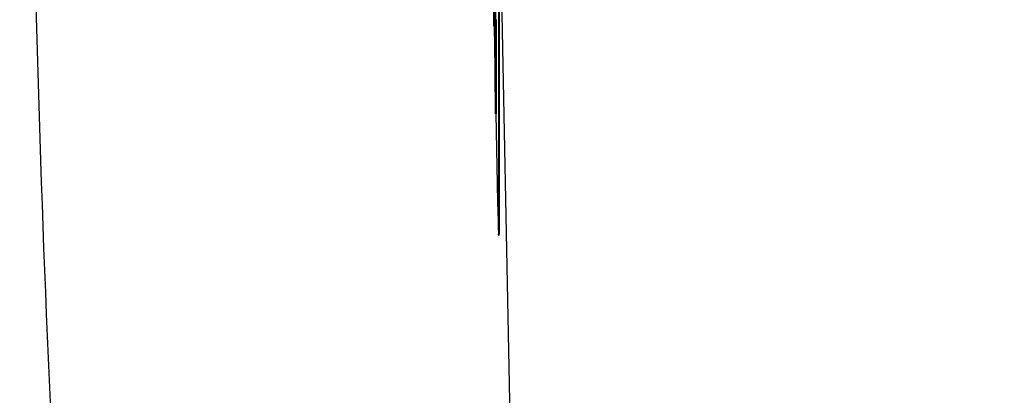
# Model space of a CAD drawing. Header units: inches. Extents: x 0.6 to 33.8, y 0 to 21.7.
# Tile 105 of 204: x 18.408 to 18.795, y 15.371 to 15.519. Entities that reach past the tile are written whole.
import ezdxf

# ---------------------------------------------------------------- set-up
doc = ezdxf.new("R2010")
doc.units = ezdxf.units.IN
doc.header["$MEASUREMENT"] = 0
doc.layers.add('FORMAT', color=7, linetype='Continuous')
doc.styles.add('SLDTEXTSTYLE3', font='TXT', dxfattribs={"width": 0.75})
doc.dimstyles.new('SLDDIMSTYLE0', dxfattribs={"dimtxt": 0.125, "dimasz": 0.13, "dimexe": 0, "dimexo": 0.0625, "dimgap": 0.03125, "dimtad": 0, "dimtih": 1, "dimtoh": 1, "dimdec": 1, "dimlfac": 4, "dimrnd": 1e-09, "dimzin": 12, "dimdsep": 46, "dimtxsty": 'SLDTEXTSTYLE3', "dimsah": 1, "dimcen": 0.09, "dimadec": 0, "dimazin": 3, "dimtfac": 1, "dimtdec": 1, "dimtofl": 0, "dimtmove": 0, "dimatfit": 3, "dimfxl": 0, "dimfrac": 2, "dimtolj": 1, "dimtzin": 12, "dimarcsym": 0})

# ---------------------------------------------------------------- blocks, each defined once
blk = doc.blocks.new('_D_4')
at = {"layer": 'FORMAT'}
for p, q in [((18.22772, 18.17953), (18.18963, 18.17953)), ((18.18963, 18.17953), (18.18963, 17.98109)), ((18.5048, 18.17953), (18.54288, 18.17953)), ((18.54288, 18.17953), (18.54288, 17.98109)), ((16.93373, 9.61248), (16.93373, 18.12449)), ((19.79878, 17.39011), (19.79878, 18.12449)), ((16.93373, 17.99949), (18.08, 17.99949)), ((19.79878, 17.99949), (18.65251, 17.99949)), ((18.18963, 17.98109), (18.22772, 17.98109)), ((18.54288, 17.98109), (18.5048, 17.98109))]:
    blk.add_line(p, q, dxfattribs=at)
for points in [[(16.93373, 17.99949), (17.06373, 17.97949), (17.06373, 18.01949)], [(19.79878, 17.99949), (19.66878, 18.01949), (19.66878, 17.97949)]]:
    blk.add_solid(points, dxfattribs=at)
at = {"layer": 'FORMAT', "char_height": 0.125, "attachment_point": 1, "style": 'SLDTEXTSTYLE3'}
for s, insert in [('291', (18.22772, 18.14222)), ('11.5', (18.20462, 17.9552))]:
    blk.add_mtext(s, dxfattribs=dict(at, insert=insert))

msp = doc.modelspace()

# ---------------------------------------------------------------- linework, layer by layer
at = {"color": 7, "linetype": 'Continuous'}
for p, q in [((18.59624, 15.43725), (18.59624, 15.69701)), ((18.59649, 15.43726), (18.59649, 15.69701)), ((18.59649, 15.56655), (18.61717, 14.52515)), ((18.59406, 15.53164), (18.59434, 15.51634)), ((18.59434, 15.51704), (18.59414, 15.52808)), ((18.59452, 15.52058), (18.59459, 15.51704)), ((18.59503, 15.50756), (18.59475, 15.52184)), ((18.59475, 15.52045), (18.59493, 15.51105)), ((18.59434, 15.51634), (18.59434, 15.51704)), ((18.59434, 15.51704), (18.59459, 15.51704)), ((18.59434, 15.51634), (18.59459, 15.51634)), ((18.59444, 15.51634), (18.59477, 15.49955)), ((18.59459, 15.51704), (18.59459, 15.51634)), ((18.59475, 15.51694), (18.59475, 15.51569)), ((18.59493, 15.51105), (18.59475, 15.51694)), ((18.59475, 15.51569), (18.59503, 15.5014)), ((18.59484, 15.51216), (18.59503, 15.5063)), ((18.59503, 15.50279), (18.59484, 15.51216)), ((18.59504, 15.51263), (18.59529, 15.51263)), ((18.5952, 15.51177), (18.59528, 15.50756)), ((18.59503, 15.50756), (18.59528, 15.50756)), ((18.59503, 15.5063), (18.59503, 15.50756)), ((18.59503, 15.5063), (18.59528, 15.5063)), ((18.59521, 15.5063), (18.59528, 15.5028)), ((18.59528, 15.50756), (18.59528, 15.5063)), ((18.59489, 15.50413), (18.59498, 15.50413)), ((18.59503, 15.50279), (18.59528, 15.5028)), ((18.59503, 15.5014), (18.59503, 15.50279)), ((18.59503, 15.5014), (18.59528, 15.50141)), ((18.59528, 15.5028), (18.59528, 15.50141)), ((18.59475, 15.49788), (18.59475, 15.49612)), ((18.59475, 15.49612), (18.59503, 15.48184)), ((18.5948, 15.49495), (18.5948, 15.49548)), ((18.59498, 15.48579), (18.5948, 15.49495)), ((18.59504, 15.49267), (18.59529, 15.49268)), ((18.59498, 15.48652), (18.59498, 15.48579)), ((18.59503, 15.48184), (18.59503, 15.48362)), ((18.59503, 15.48362), (18.59528, 15.48362)), ((18.59503, 15.48184), (18.59528, 15.48184)), ((18.59512, 15.48184), (18.59581, 15.44731)), ((18.59528, 15.48362), (18.59528, 15.48184)), ((18.59624, 15.43725), (18.59649, 15.43726)), ((18.59619, 15.43423), (18.59644, 15.43424))]:
    msp.add_line(p, q, dxfattribs=at)
at = {"color": 7, "linetype": 'Continuous', "flags": 128}
msp.add_lwpolyline([(18.59581, 15.44731), (18.59589, 15.44326), (18.59597, 15.43981), (18.59605, 15.43711), (18.59612, 15.43527), (18.59617, 15.43434), (18.59621, 15.43437), (18.59623, 15.43535), (18.59624, 15.43725)], dxfattribs=at)
at = {"color": 7, "linetype": 'Continuous'}
msp.add_arc((18.56927, 15.43622), 0.02724, 355.8195, 2.1815, dxfattribs=at)
for points, knots in [([(18.4464, 16.49268), (18.4403, 16.42329), (18.42612, 16.26214), (18.41463, 16.00818), (18.41018, 15.73152), (18.41514, 15.45489), (18.42936, 15.17864), (18.45211, 14.90303), (18.47501, 14.72043), (18.48647, 14.62913)], [0, 0, 0, 0, 0.11192, 0.259942, 0.407852, 0.555797, 0.703739, 0.851864, 1, 1, 1, 1]), ([(18.59474, 15.52763), (18.59474, 15.5269), (18.59475, 15.52542), (18.59479, 15.52208), (18.59484, 15.51882), (18.59487, 15.517), (18.59489, 15.5161)], [0, 0, 0, 0, 0.279509, 0.559161, 0.779576, 1, 1, 1, 1]), ([(18.59489, 15.51745), (18.59488, 15.51822), (18.59485, 15.51975), (18.59481, 15.5221), (18.59479, 15.52398), (18.59479, 15.52469), (18.59479, 15.52505)], [0, 0, 0, 0, 0.2799343, 0.5593928, 0.779573, 1, 1, 1, 1]), ([(18.59504, 15.51263), (18.59504, 15.51335), (18.59503, 15.5148), (18.59499, 15.51815), (18.59494, 15.52139), (18.59491, 15.52319), (18.59489, 15.52409)], [0, 0, 0, 0, 0.279501, 0.559241, 0.779517, 1, 1, 1, 1]), ([(18.59489, 15.52273), (18.5949, 15.52197), (18.59493, 15.52045), (18.59496, 15.51813), (18.59498, 15.51626), (18.59499, 15.51555), (18.59499, 15.51519)], [0, 0, 0, 0, 0.279792, 0.559446, 0.77965, 1, 1, 1, 1]), ([(18.59497, 15.51459), (18.59495, 15.51488), (18.59493, 15.51541), (18.5949, 15.51683), (18.59489, 15.51745)], [0, 0, 0, 0, 0.558374, 1, 1, 1, 1]), ([(18.59489, 15.5161), (18.59491, 15.51506), (18.59495, 15.51299), (18.595, 15.5116), (18.59503, 15.51143), (18.59504, 15.51223), (18.59504, 15.51263)], [0, 0, 0, 0, 0.279587, 0.559385, 0.779568, 1, 1, 1, 1]), ([(18.59522, 15.51898), (18.59524, 15.51828), (18.59526, 15.51661), (18.59528, 15.51426), (18.59529, 15.51318), (18.59529, 15.51263)], [0, 0, 0, 0, 0.264848, 0.632325, 1, 1, 1, 1]), ([(18.59499, 15.51519), (18.59499, 15.5149), (18.59498, 15.51438), (18.59497, 15.51452), (18.59497, 15.51459)], [0, 0, 0, 0, 0.559415, 1, 1, 1, 1]), ([(18.59529, 15.51263), (18.59529, 15.5121), (18.59528, 15.51125), (18.59526, 15.51176), (18.59525, 15.51195)], [0, 0, 0, 0, 0.63165, 1, 1, 1, 1]), ([(18.59489, 15.50413), (18.59487, 15.50517), (18.59482, 15.50724), (18.59478, 15.5086), (18.59474, 15.50885), (18.59474, 15.50807), (18.59474, 15.50768)], [0, 0, 0, 0, 0.279668, 0.559426, 0.779691, 1, 1, 1, 1]), ([(18.59474, 15.50768), (18.59474, 15.50694), (18.59475, 15.50546), (18.59479, 15.50212), (18.59484, 15.49886), (18.59487, 15.49704), (18.59489, 15.49614)], [0, 0, 0, 0, 0.279509, 0.559161, 0.779576, 1, 1, 1, 1]), ([(18.59479, 15.50509), (18.59479, 15.5054), (18.5948, 15.50601), (18.59482, 15.50551), (18.59486, 15.50441), (18.59488, 15.50332), (18.59489, 15.50278)], [0, 0, 0, 0, 0.279536, 0.55925, 0.779504, 1, 1, 1, 1]), ([(18.59489, 15.49749), (18.59488, 15.49826), (18.59485, 15.49979), (18.59481, 15.50215), (18.59479, 15.50402), (18.59479, 15.50473), (18.59479, 15.50509)], [0, 0, 0, 0, 0.279934, 0.559393, 0.779573, 1, 1, 1, 1]), ([(18.59504, 15.49267), (18.59504, 15.49339), (18.59503, 15.49484), (18.59499, 15.49819), (18.59494, 15.50143), (18.59491, 15.50323), (18.59489, 15.50413)], [0, 0, 0, 0, 0.279501, 0.559241, 0.779517, 1, 1, 1, 1]), ([(18.59489, 15.50278), (18.5949, 15.50201), (18.59493, 15.50049), (18.59496, 15.49817), (18.59498, 15.4963), (18.59499, 15.49559), (18.59499, 15.49523)], [0, 0, 0, 0, 0.279792, 0.559446, 0.77965, 1, 1, 1, 1]), ([(18.59519, 15.5014), (18.59519, 15.50114), (18.59522, 15.4997), (18.59525, 15.49712), (18.59528, 15.4943), (18.59529, 15.49322), (18.59529, 15.49268)], [0, 0, 0, 0, 0.081252, 0.437987, 0.718918, 1, 1, 1, 1]), ([(18.59489, 15.49494), (18.59487, 15.49605), (18.59482, 15.49826), (18.59477, 15.49991), (18.59475, 15.49932), (18.59475, 15.49836), (18.59475, 15.49788)], [0, 0, 0, 0, 0.28006, 0.558956, 0.778612, 1, 1, 1, 1]), ([(18.5948, 15.49548), (18.5948, 15.49589), (18.5948, 15.49663), (18.59481, 15.49651), (18.59482, 15.49645)], [0, 0, 0, 0, 0.561419, 1, 1, 1, 1]), ([(18.59497, 15.49463), (18.59495, 15.49492), (18.59493, 15.49545), (18.5949, 15.49687), (18.59489, 15.49749)], [0, 0, 0, 0, 0.558374, 1, 1, 1, 1]), ([(18.59482, 15.49645), (18.59483, 15.4961), (18.59485, 15.49547), (18.59488, 15.49417), (18.59489, 15.49359)], [0, 0, 0, 0, 0.557963, 1, 1, 1, 1]), ([(18.59489, 15.49614), (18.59491, 15.4951), (18.59495, 15.49303), (18.595, 15.49164), (18.59503, 15.49147), (18.59504, 15.49227), (18.59504, 15.49267)], [0, 0, 0, 0, 0.279587, 0.559385, 0.779568, 1, 1, 1, 1]), ([(18.59503, 15.48362), (18.59503, 15.48422), (18.59503, 15.4854), (18.595, 15.48867), (18.59495, 15.49212), (18.59491, 15.494), (18.59489, 15.49494)], [0, 0, 0, 0, 0.281731, 0.559047, 0.779253, 1, 1, 1, 1]), ([(18.59489, 15.49359), (18.59491, 15.49285), (18.59493, 15.49137), (18.59497, 15.48896), (18.59498, 15.48745), (18.59498, 15.48683), (18.59498, 15.48652)], [0, 0, 0, 0, 0.280461, 0.55886, 0.778481, 1, 1, 1, 1]), ([(18.59499, 15.49523), (18.59499, 15.49494), (18.59498, 15.49442), (18.59497, 15.49457), (18.59497, 15.49463)], [0, 0, 0, 0, 0.559415, 1, 1, 1, 1]), ([(18.59529, 15.49268), (18.59529, 15.49214), (18.59528, 15.49129), (18.59526, 15.4918), (18.59525, 15.49199)], [0, 0, 0, 0, 0.63165, 1, 1, 1, 1]), ([(18.5952, 15.49181), (18.5952, 15.49162), (18.59523, 15.4902), (18.59526, 15.48747), (18.59528, 15.48507), (18.59528, 15.48411), (18.59528, 15.48362)], [0, 0, 0, 0, 0.057302, 0.422336, 0.709653, 1, 1, 1, 1])]:
    msp.add_open_spline(points, degree=3, knots=knots, dxfattribs=at)

# ---------------------------------------------------------------- dimensions: what is measured, and where the dimension line sits
at = {"layer": 'FORMAT'}
dim = msp.add_linear_dim(base=(16.93373, 17.99949), p1=(19.79878, 17.34011), p2=(16.93373, 9.56248), dimstyle='SLDDIMSTYLE0', dxfattribs=at)
dim.commit()
dim.dimension.update_dxf_attribs({"geometry": '_D_4', "text_midpoint": (18.36626, 17.99949), "dimtype": 160})

doc.saveas('drawing.dxf')
